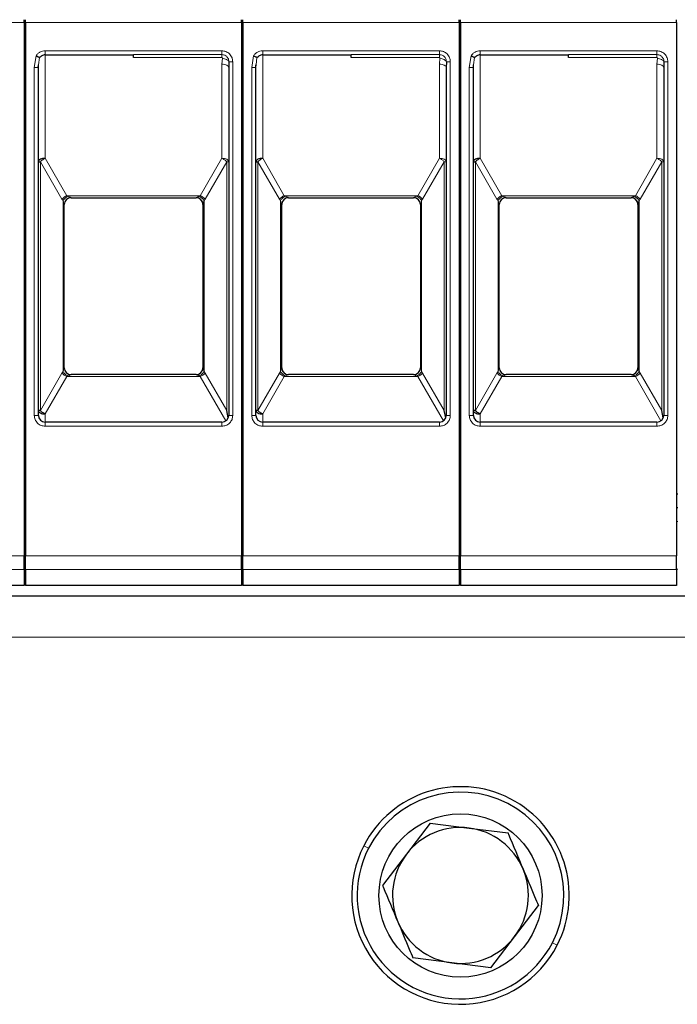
# Model space of a CAD drawing. Header units: millimetres. Extents: x 5 to 418, y 2 to 292.
# Tile 12 of 39: x 84 to 108, y 229 to 266. Entities that reach past the tile are written whole.
import ezdxf

# ---------------------------------------------------------------- set-up
doc = ezdxf.new("R2010")
doc.units = ezdxf.units.MM

msp = doc.modelspace()

# ---------------------------------------------------------------- linework, layer by layer
at = {"color": 7, "linetype": 'Continuous', "lineweight": 18}
for p, q in [((84.3444, 265.4806), (76.3944, 265.4806)), ((92.3444, 265.4806), (84.3944, 265.4806)), ((100.3444, 265.4806), (92.3944, 265.4806)), ((108.3444, 265.4806), (100.3944, 265.4806)), ((84.7194, 263.8255), (84.7838, 264.2605)), ((85.1194, 264.4428), (88.3694, 264.4428)), ((85.1194, 264.4428), (85.1194, 264.2928)), ((85.1194, 264.2928), (85.1194, 260.4926)), ((88.3694, 264.4428), (91.6194, 264.4428)), ((88.3694, 264.3022), (91.6194, 264.3023)), ((92.7194, 263.8255), (92.7838, 264.2605)), ((93.1194, 264.4428), (96.3694, 264.4428)), ((93.1194, 264.4428), (93.1194, 264.2928)), ((93.1194, 264.2928), (93.1194, 260.4926)), ((96.3694, 264.4428), (99.6194, 264.4428)), ((96.3694, 264.3022), (99.6194, 264.3023)), ((100.7194, 263.8255), (100.7838, 264.2605)), ((101.1194, 264.4428), (104.3694, 264.4428)), ((101.1194, 264.4428), (101.1194, 264.2928)), ((101.1194, 264.2928), (101.1194, 260.4926)), ((104.3694, 264.4428), (107.6194, 264.4428)), ((104.3694, 264.3022), (107.6194, 264.3023)), ((84.8789, 263.9245), (84.9054, 264.2007)), ((91.6194, 264.1931), (88.3694, 264.1931)), ((91.6395, 264.1678), (91.6194, 263.9505)), ((91.6194, 260.4926), (91.6194, 263.9505)), ((92.0194, 264.0428), (91.8769, 264.0428)), ((92.0194, 264.0428), (92.0194, 251.0428)), ((92.8789, 263.9245), (92.9054, 264.2007)), ((99.6194, 264.1931), (96.3694, 264.1931)), ((99.6395, 264.1678), (99.6194, 263.9505)), ((99.6194, 260.4926), (99.6194, 263.9505)), ((100.0194, 264.0428), (99.8769, 264.0428)), ((100.0194, 264.0428), (100.0194, 251.0428)), ((100.8789, 263.9245), (100.9054, 264.2007)), ((107.6194, 264.1931), (104.3694, 264.1931)), ((107.6395, 264.1678), (107.6194, 263.9505)), ((107.6194, 260.4926), (107.6194, 263.9505)), ((108.0194, 264.0428), (107.8769, 264.0428)), ((108.0194, 264.0428), (108.0194, 251.0428)), ((84.7194, 251.0428), (84.7194, 263.8255)), ((92.7194, 251.0428), (92.7194, 263.8255)), ((100.7194, 251.0428), (100.7194, 263.8255)), ((84.9426, 260.3676), (84.9426, 251.218)), ((85.7363, 258.9928), (84.9426, 260.3676)), ((85.1194, 260.4926), (85.9131, 259.1178)), ((91.6194, 260.4926), (90.8256, 259.1178)), ((91.0024, 258.9928), (91.7961, 260.3676)), ((91.7961, 260.3676), (91.8694, 260.3676)), ((91.7961, 251.218), (91.7961, 260.3676)), ((92.9426, 260.3676), (92.9426, 251.218)), ((93.7363, 258.9928), (92.9426, 260.3676)), ((93.1194, 260.4926), (93.9131, 259.1178)), ((99.6194, 260.4926), (98.8256, 259.1178)), ((99.0024, 258.9928), (99.7961, 260.3676)), ((99.7961, 260.3676), (99.8694, 260.3676)), ((99.7961, 251.218), (99.7961, 260.3676)), ((100.9426, 260.3676), (100.9426, 251.218)), ((101.7363, 258.9928), (100.9426, 260.3676)), ((101.1194, 260.4926), (101.9131, 259.1178)), ((107.6194, 260.4926), (106.8256, 259.1178)), ((107.0024, 258.9928), (107.7961, 260.3676)), ((107.7961, 260.3676), (107.8694, 260.3676)), ((107.7961, 251.218), (107.7961, 260.3676)), ((85.7363, 258.9928), (85.7754, 258.9367)), ((85.7754, 258.9367), (85.7754, 252.6488)), ((90.8256, 259.1178), (85.9131, 259.1178)), ((85.9131, 259.1178), (85.9522, 259.0968)), ((86.0694, 259.0431), (86.0694, 259.0428)), ((90.6694, 259.0428), (90.6694, 259.0431)), ((90.7865, 259.0968), (90.8256, 259.1178)), ((90.9633, 258.9367), (91.0024, 258.9928)), ((90.9633, 252.6488), (90.9633, 258.9367)), ((93.7363, 258.9928), (93.7754, 258.9367)), ((93.7754, 258.9367), (93.7754, 252.6488)), ((98.8256, 259.1178), (93.9131, 259.1178)), ((93.9131, 259.1178), (93.9522, 259.0968)), ((94.0694, 259.0431), (94.0694, 259.0428)), ((98.6694, 259.0428), (98.6694, 259.0431)), ((98.7865, 259.0968), (98.8256, 259.1178)), ((98.9633, 258.9367), (99.0024, 258.9928)), ((98.9633, 252.6488), (98.9633, 258.9367)), ((101.7363, 258.9928), (101.7754, 258.9367)), ((101.7754, 258.9367), (101.7754, 252.6488)), ((106.8256, 259.1178), (101.9131, 259.1178)), ((101.9131, 259.1178), (101.9522, 259.0968)), ((102.0694, 259.0431), (102.0694, 259.0428)), ((106.6694, 259.0428), (106.6694, 259.0431)), ((106.7865, 259.0968), (106.8256, 259.1178)), ((106.9633, 258.9367), (107.0024, 258.9928)), ((106.9633, 252.6488), (106.9633, 258.9367)), ((85.7754, 252.6488), (85.7363, 252.5928)), ((91.0024, 252.5928), (90.9633, 252.6488)), ((93.7754, 252.6488), (93.7363, 252.5928)), ((99.0024, 252.5928), (98.9633, 252.6488)), ((101.7754, 252.6488), (101.7363, 252.5928)), ((107.0024, 252.5928), (106.9633, 252.6488)), ((84.9426, 251.218), (85.7363, 252.5928)), ((85.9131, 252.4678), (85.1194, 251.093)), ((85.9522, 252.4888), (85.9131, 252.4678)), ((85.9131, 252.4678), (90.8256, 252.4678)), ((86.0694, 252.5428), (86.0694, 252.5425)), ((90.6694, 252.5425), (90.6694, 252.5428)), ((90.8256, 252.4678), (90.7865, 252.4888)), ((90.8256, 252.4678), (91.7655, 250.8399)), ((91.0024, 252.5928), (91.7961, 251.218)), ((92.9426, 251.218), (93.7363, 252.5928)), ((93.9131, 252.4678), (93.1194, 251.093)), ((93.9522, 252.4888), (93.9131, 252.4678)), ((93.9131, 252.4678), (98.8256, 252.4678)), ((94.0694, 252.5428), (94.0694, 252.5425)), ((98.6694, 252.5425), (98.6694, 252.5428)), ((98.8256, 252.4678), (98.7865, 252.4888)), ((98.8256, 252.4678), (99.7655, 250.8399)), ((99.0024, 252.5928), (99.7961, 251.218)), ((100.9426, 251.218), (101.7363, 252.5928)), ((101.9131, 252.4678), (101.1194, 251.093)), ((101.9522, 252.4888), (101.9131, 252.4678)), ((101.9131, 252.4678), (106.8256, 252.4678)), ((102.0694, 252.5428), (102.0694, 252.5425)), ((106.6694, 252.5425), (106.6694, 252.5428)), ((106.8256, 252.4678), (106.7865, 252.4888)), ((106.8256, 252.4678), (107.7655, 250.8399)), ((107.0024, 252.5928), (107.7961, 251.218)), ((84.7194, 251.0428), (84.8694, 251.0428)), ((85.1194, 251.093), (85.1194, 250.7928)), ((92.0194, 251.0428), (91.8694, 251.0428)), ((92.7194, 251.0428), (92.8694, 251.0428)), ((93.1194, 251.093), (93.1194, 250.7928)), ((100.0194, 251.0428), (99.8694, 251.0428)), ((100.7194, 251.0428), (100.8694, 251.0428)), ((101.1194, 251.093), (101.1194, 250.7928)), ((108.0194, 251.0428), (107.8694, 251.0428)), ((85.1194, 250.6428), (85.1194, 250.7928)), ((88.3694, 250.6428), (85.1194, 250.6428)), ((91.6194, 250.6428), (88.3694, 250.6428)), ((91.6194, 250.6428), (91.6194, 250.7928)), ((93.1194, 250.6428), (93.1194, 250.7928)), ((96.3694, 250.6428), (93.1194, 250.6428)), ((99.6194, 250.6428), (96.3694, 250.6428)), ((99.6194, 250.6428), (99.6194, 250.7928)), ((101.1194, 250.6428), (101.1194, 250.7928)), ((104.3694, 250.6428), (101.1194, 250.6428)), ((107.6194, 250.6428), (104.3694, 250.6428)), ((107.6194, 250.6428), (107.6194, 250.7928)), ((84.3944, 247.1428), (84.3444, 247.1428)), ((92.3944, 247.1428), (92.3444, 247.1428)), ((100.3944, 247.1428), (100.3444, 247.1428)), ((108.3944, 247.1428), (108.3444, 247.1428)), ((76.3944, 245.8735), (84.3444, 245.8735)), ((84.3944, 245.8735), (92.3444, 245.8735)), ((92.3944, 245.8735), (100.3444, 245.8735)), ((100.3944, 245.8735), (108.3444, 245.8735)), ((76.3944, 245.3811), (84.3444, 245.3811)), ((84.3944, 245.3928), (84.3444, 245.3928)), ((84.3944, 245.3811), (92.3444, 245.3811)), ((92.3944, 245.3928), (92.3444, 245.3928)), ((92.3944, 245.3811), (100.3444, 245.3811)), ((100.3944, 245.3928), (100.3444, 245.3928)), ((100.3944, 245.3811), (108.3444, 245.3811)), ((108.3944, 245.3928), (108.3444, 245.3928)), ((140.3944, 242.8928), (60.3944, 242.8928)), ((97.0141, 235.1288), (96.8362, 235.2202)), ((103.7746, 231.6567), (103.9525, 231.5653))]:
    msp.add_line(p, q, dxfattribs=at)
at = {"color": 7, "linetype": 'Continuous', "lineweight": 25}
for p, q in [((84.3444, 265.4806), (84.3444, 245.8735)), ((84.3944, 265.4806), (84.3944, 245.8735)), ((92.3444, 265.4806), (92.3444, 245.8735)), ((92.3944, 265.4806), (92.3944, 245.8735)), ((100.3444, 265.4806), (100.3444, 245.8735)), ((100.3944, 265.4806), (100.3944, 245.8735)), ((108.3444, 265.4806), (108.3444, 245.8735)), ((85.1194, 264.2928), (88.3694, 264.2928)), ((93.1194, 264.2928), (96.3694, 264.2928)), ((101.1194, 264.2928), (104.3694, 264.2928)), ((84.8669, 263.823), (84.8717, 263.9252)), ((84.8694, 263.8254), (84.8789, 263.9245)), ((91.8518, 263.8715), (91.8658, 263.8715)), ((91.8769, 264.0428), (91.8694, 263.8255)), ((92.8669, 263.823), (92.8717, 263.9252)), ((92.8694, 263.8254), (92.8789, 263.9245)), ((99.8518, 263.8715), (99.8658, 263.8715)), ((99.8769, 264.0428), (99.8694, 263.8255)), ((100.8669, 263.823), (100.8717, 263.9252)), ((100.8694, 263.8254), (100.8789, 263.9245)), ((107.8518, 263.8715), (107.8658, 263.8715)), ((107.8769, 264.0428), (107.8694, 263.8255)), ((84.8694, 251.0428), (84.8694, 263.8254)), ((91.8694, 263.8255), (91.8694, 251.0428)), ((92.8694, 251.0428), (92.8694, 263.8254)), ((99.8694, 263.8255), (99.8694, 251.0428)), ((100.8694, 251.0428), (100.8694, 263.8254)), ((107.8694, 263.8255), (107.8694, 251.0428)), ((85.8194, 252.792), (85.8194, 258.7935)), ((85.8194, 258.7935), (85.8194, 258.7928)), ((86.0694, 259.0428), (90.6694, 259.0428)), ((90.9194, 258.7935), (90.9194, 252.792)), ((90.9194, 258.7935), (90.9194, 258.7928)), ((93.8194, 252.792), (93.8194, 258.7935)), ((93.8194, 258.7935), (93.8194, 258.7928)), ((94.0694, 259.0428), (98.6694, 259.0428)), ((98.9194, 258.7935), (98.9194, 252.792)), ((98.9194, 258.7935), (98.9194, 258.7928)), ((101.8194, 252.792), (101.8194, 258.7935)), ((101.8194, 258.7935), (101.8194, 258.7928)), ((102.0694, 259.0428), (106.6694, 259.0428)), ((106.9194, 258.7935), (106.9194, 252.792)), ((106.9194, 258.7935), (106.9194, 258.7928)), ((85.8194, 252.7928), (85.8194, 252.792)), ((90.9194, 252.7928), (90.9194, 252.792)), ((93.8194, 252.7928), (93.8194, 252.792)), ((98.9194, 252.7928), (98.9194, 252.792)), ((101.8194, 252.7928), (101.8194, 252.792)), ((106.9194, 252.7928), (106.9194, 252.792)), ((90.6694, 252.5428), (86.0694, 252.5428)), ((98.6694, 252.5428), (94.0694, 252.5428)), ((106.6694, 252.5428), (102.0694, 252.5428)), ((91.8506, 250.9477), (91.7961, 251.218)), ((99.8506, 250.9477), (99.7961, 251.218)), ((107.8506, 250.9477), (107.7961, 251.218)), ((91.6194, 250.7928), (85.1194, 250.7928)), ((99.6194, 250.7928), (93.1194, 250.7928)), ((107.6194, 250.7928), (101.1194, 250.7928)), ((84.3944, 248.1428), (84.3444, 248.1428)), ((92.3944, 248.1428), (92.3444, 248.1428)), ((100.3944, 248.1428), (100.3444, 248.1428)), ((108.3944, 248.1428), (108.3444, 248.1428)), ((84.3944, 247.6428), (84.3444, 247.6428)), ((92.3944, 247.6428), (92.3444, 247.6428)), ((100.3944, 247.6428), (100.3444, 247.6428)), ((108.3944, 247.6428), (108.3444, 247.6428)), ((84.3444, 245.3811), (84.3444, 244.7928)), ((84.3944, 245.3811), (84.3944, 244.7928)), ((92.3444, 245.3811), (92.3444, 244.7928)), ((92.3944, 245.3811), (92.3944, 244.7928)), ((100.3444, 245.3811), (100.3444, 244.7928)), ((100.3944, 245.3811), (100.3944, 244.7928)), ((108.3444, 245.3811), (108.3444, 244.7928)), ((84.3444, 244.7928), (76.3944, 244.7928)), ((92.3444, 244.7928), (84.3944, 244.7928)), ((100.3444, 244.7928), (92.3944, 244.7928)), ((108.3444, 244.7928), (100.3944, 244.7928)), ((140.3944, 244.3928), (60.3944, 244.3928)), ((99.2785, 236.0551), (98.4046, 234.9063)), ((99.2785, 236.0551), (100.7103, 235.8727)), ((100.7103, 235.8727), (102.1421, 235.6903)), ((98.4046, 234.9063), (97.5307, 233.7576)), ((102.3841, 231.8792), (103.258, 233.028)), ((101.5102, 230.7304), (102.3841, 231.8792)), ((100.0784, 230.9128), (98.6466, 231.0952)), ((101.5102, 230.7304), (100.0784, 230.9128))]:
    msp.add_line(p, q, dxfattribs=at)
at = {"color": 7, "linetype": 'Continuous', "lineweight": 18, "flags": 128}
for points in [[(91.6194, 264.4428), (91.6194, 264.4201), (91.6194, 264.398), (91.6194, 264.3769), (91.6194, 264.3573), (91.6194, 264.3397), (91.6194, 264.3244), (91.6194, 264.3118), (91.6194, 264.3023)], [(99.6194, 264.4428), (99.6194, 264.4201), (99.6194, 264.398), (99.6194, 264.3769), (99.6194, 264.3573), (99.6194, 264.3397), (99.6194, 264.3244), (99.6194, 264.3118), (99.6194, 264.3023)], [(107.6194, 264.4428), (107.6194, 264.4201), (107.6194, 264.398), (107.6194, 264.3769), (107.6194, 264.3573), (107.6194, 264.3397), (107.6194, 264.3244), (107.6194, 264.3118), (107.6194, 264.3023)], [(91.6194, 263.9505), (91.6681, 263.9481), (91.715, 263.941), (91.7582, 263.9295), (91.7961, 263.9139), (91.8272, 263.895), (91.8503, 263.8734), (91.8645, 263.8499), (91.8694, 263.8255)], [(99.6194, 263.9505), (99.6681, 263.9481), (99.715, 263.941), (99.7582, 263.9295), (99.7961, 263.9139), (99.8272, 263.895), (99.8503, 263.8734), (99.8645, 263.8499), (99.8694, 263.8255)], [(107.6194, 263.9505), (107.6681, 263.9481), (107.715, 263.941), (107.7582, 263.9295), (107.7961, 263.9139), (107.8272, 263.895), (107.8503, 263.8734), (107.8645, 263.8499), (107.8694, 263.8255)]]:
    msp.add_lwpolyline(points, dxfattribs=at)
at = {"color": 7, "linetype": 'Continuous', "lineweight": 25}
msp.add_circle((100.3944, 233.3928), 3, dxfattribs=at)
for centre, radius, start, end in [((85.1194, 264.0428), 0.25, 90, 119.65966), ((93.1194, 264.0428), 0.25, 90, 119.65966), ((101.1194, 264.0428), 0.25, 90, 119.65966), ((86.0694, 258.7928), 0.25, 90, 180), ((90.6694, 258.7928), 0.25, 360, 90), ((94.0694, 258.7928), 0.25, 90, 180), ((98.6694, 258.7928), 0.25, 360, 90), ((102.0694, 258.7928), 0.25, 90, 180), ((106.6694, 258.7928), 0.25, 360, 90), ((86.0694, 252.7928), 0.25, 180, 270), ((90.6694, 252.7928), 0.25, 270, 0), ((94.0694, 252.7928), 0.25, 180, 270), ((98.6694, 252.7928), 0.25, 270, 0), ((102.0694, 252.7928), 0.25, 180, 270), ((106.6694, 252.7928), 0.25, 270, 0), ((85.1194, 251.0428), 0.25, 180, 270), ((91.6194, 251.0428), 0.25, 270, 0), ((93.1194, 251.0428), 0.25, 180, 270), ((99.6194, 251.0428), 0.25, 270, 0), ((101.1194, 251.0428), 0.25, 180, 270), ((107.6194, 251.0428), 0.25, 270, 0), ((100.3944, 233.3928), 4, 332.81531, 152.81531), ((100.3944, 233.3928), 3.8, 332.81531, 152.81531), ((100.3944, 233.3928), 2.5, 82.74042, 142.74042), ((100.3944, 233.3928), 2.5, 22.74042, 82.74042), ((100.3944, 233.3928), 4, 152.81531, 332.81531), ((100.3944, 233.3928), 3.8, 152.81531, 332.81531), ((100.3944, 233.3928), 2.5, 142.74042, 202.74042), ((100.3944, 233.3928), 2.5, 322.74042, 22.74042), ((100.3944, 233.3928), 2.5, 202.74042, 262.74042), ((100.3944, 233.3928), 2.5, 262.74042, 322.74042)]:
    msp.add_arc(centre, radius, start, end, dxfattribs=at)
at = {"color": 7, "linetype": 'Continuous', "lineweight": 18}
for centre, radius, start, end in [((86.1104, 258.6513), 0.5065, 112.92238, 137.6064), ((86.0691, 258.7933), 0.2498, 89.94634, 179.94624), ((90.6283, 258.6513), 0.5065, 42.3936, 67.07762), ((94.1104, 258.6513), 0.5065, 112.92238, 137.6064), ((94.0691, 258.7933), 0.2498, 89.94634, 179.94624), ((98.6283, 258.6513), 0.5065, 42.3936, 67.07762), ((102.1104, 258.6513), 0.5065, 112.92238, 137.6064), ((102.0691, 258.7933), 0.2498, 89.94634, 179.94624), ((106.6283, 258.6513), 0.5065, 42.3936, 67.07762), ((90.6696, 252.7923), 0.2498, 269.94634, 359.94624), ((98.6696, 252.7923), 0.2498, 269.94634, 359.94624), ((106.6696, 252.7923), 0.2498, 269.94634, 359.94624), ((86.1104, 252.9342), 0.5065, 222.39323, 247.07766), ((90.6283, 252.9342), 0.5065, 292.92238, 317.6064), ((94.1104, 252.9342), 0.5065, 222.39323, 247.07766), ((98.6283, 252.9342), 0.5065, 292.92238, 317.6064), ((102.1104, 252.9342), 0.5065, 222.39323, 247.07766), ((106.6283, 252.9342), 0.5065, 292.92238, 317.6064)]:
    msp.add_arc(centre, radius, start, end, dxfattribs=at)
at = {"color": 7, "linetype": 'Continuous', "lineweight": 25}
for points in [[(84.3444, 265.4806), (84.3444, 265.4905), (84.3444, 265.5101), (84.3444, 265.5384), (84.3444, 265.5647), (84.3444, 265.5794), (84.3444, 265.5867)], [(84.3944, 265.4806), (84.3944, 265.4905), (84.3944, 265.5101), (84.3944, 265.5384), (84.3944, 265.5647), (84.3944, 265.5794), (84.3944, 265.5867)], [(92.3444, 265.4806), (92.3444, 265.4905), (92.3444, 265.5101), (92.3444, 265.5384), (92.3444, 265.5647), (92.3444, 265.5794), (92.3444, 265.5867)], [(92.3944, 265.4806), (92.3944, 265.4905), (92.3944, 265.5101), (92.3944, 265.5384), (92.3944, 265.5647), (92.3944, 265.5794), (92.3944, 265.5867)], [(100.3444, 265.4806), (100.3444, 265.4905), (100.3444, 265.5101), (100.3444, 265.5384), (100.3444, 265.5647), (100.3444, 265.5794), (100.3444, 265.5867)], [(100.3944, 265.4806), (100.3944, 265.4905), (100.3944, 265.5101), (100.3944, 265.5384), (100.3944, 265.5647), (100.3944, 265.5794), (100.3944, 265.5867)], [(108.3444, 265.4806), (108.3444, 265.4905), (108.3444, 265.5101), (108.3444, 265.5384), (108.3444, 265.5647), (108.3444, 265.5794), (108.3444, 265.5867)], [(88.3694, 264.1931), (88.3694, 264.2169), (88.3694, 264.2645), (88.3694, 264.2897), (88.3694, 264.3022)], [(96.3694, 264.1931), (96.3694, 264.2169), (96.3694, 264.2645), (96.3694, 264.2897), (96.3694, 264.3022)], [(104.3694, 264.1931), (104.3694, 264.2169), (104.3694, 264.2645), (104.3694, 264.2897), (104.3694, 264.3022)], [(84.8694, 260.3677), (84.8703, 260.3677), (84.8722, 260.3677), (84.8872, 260.3677), (84.9099, 260.3676), (84.9317, 260.3676), (84.9426, 260.3676)], [(92.8694, 260.3677), (92.8703, 260.3677), (92.8722, 260.3677), (92.8872, 260.3677), (92.9099, 260.3676), (92.9317, 260.3676), (92.9426, 260.3676)], [(100.8694, 260.3677), (100.8703, 260.3677), (100.8722, 260.3677), (100.8872, 260.3677), (100.9099, 260.3676), (100.9317, 260.3676), (100.9426, 260.3676)], [(85.1194, 251.093), (85.1024, 251.1009), (85.0684, 251.1169), (85.0202, 251.1478), (84.9764, 251.1819), (84.9539, 251.206), (84.9426, 251.218)], [(93.1194, 251.093), (93.1024, 251.1009), (93.0684, 251.1169), (93.0202, 251.1478), (92.9764, 251.1819), (92.9539, 251.206), (92.9426, 251.218)], [(101.1194, 251.093), (101.1024, 251.1009), (101.0684, 251.1169), (101.0202, 251.1478), (100.9764, 251.1819), (100.9539, 251.206), (100.9426, 251.218)], [(84.3444, 245.3811), (84.3444, 245.3971), (84.3444, 245.4289), (84.3444, 245.5463), (84.3444, 245.6988), (84.3444, 245.8153), (84.3444, 245.8735)], [(84.3944, 245.3811), (84.3944, 245.3971), (84.3944, 245.4289), (84.3944, 245.5463), (84.3944, 245.6988), (84.3944, 245.8153), (84.3944, 245.8735)], [(92.3444, 245.3811), (92.3444, 245.3971), (92.3444, 245.4289), (92.3444, 245.5463), (92.3444, 245.6988), (92.3444, 245.8153), (92.3444, 245.8735)], [(92.3944, 245.3811), (92.3944, 245.3971), (92.3944, 245.4289), (92.3944, 245.5463), (92.3944, 245.6988), (92.3944, 245.8153), (92.3944, 245.8735)], [(100.3444, 245.3811), (100.3444, 245.3971), (100.3444, 245.4289), (100.3444, 245.5463), (100.3444, 245.6988), (100.3444, 245.8153), (100.3444, 245.8735)], [(100.3944, 245.3811), (100.3944, 245.3971), (100.3944, 245.4289), (100.3944, 245.5463), (100.3944, 245.6988), (100.3944, 245.8153), (100.3944, 245.8735)], [(108.3444, 245.3811), (108.3444, 245.3971), (108.3444, 245.4289), (108.3444, 245.5463), (108.3444, 245.6988), (108.3444, 245.8153), (108.3444, 245.8735)]]:
    msp.add_open_spline(points, degree=3, dxfattribs=at)
at = {"color": 7, "linetype": 'Continuous', "lineweight": 18}
for points, knots in [([(84.7838, 264.2605), (84.8038, 264.287), (84.8438, 264.3403), (84.9266, 264.3972), (85.0196, 264.436), (85.086, 264.4405), (85.1194, 264.4428)], [0, 0, 0, 0, 0.2492254, 0.4999518, 0.7492335, 1, 1, 1, 1]), ([(91.6194, 264.4428), (91.6697, 264.4374), (91.7473, 264.4291), (91.8405, 264.3793), (91.9041, 264.3277), (91.9559, 264.264), (92.0057, 264.1708), (92.014, 264.0931), (92.0194, 264.0428)], [0, 0, 0, 0, 0.239443, 0.3695074, 0.4999998, 0.6300645, 0.760557, 1, 1, 1, 1]), ([(91.6194, 264.3023), (91.6411, 264.3006), (91.6925, 264.2967), (91.7569, 264.2661), (91.8087, 264.2222), (91.8447, 264.1739), (91.8717, 264.1127), (91.8751, 264.0668), (91.8769, 264.0428)], [0, 0, 0, 0, 0.1603892, 0.3803465, 0.5131189, 0.6607116, 0.8230373, 1, 1, 1, 1]), ([(92.7838, 264.2605), (92.8038, 264.287), (92.8438, 264.3403), (92.9266, 264.3972), (93.0196, 264.436), (93.086, 264.4405), (93.1194, 264.4428)], [0, 0, 0, 0, 0.2492254, 0.4999518, 0.7492335, 1, 1, 1, 1]), ([(99.6194, 264.4428), (99.6697, 264.4374), (99.7473, 264.4291), (99.8405, 264.3793), (99.9041, 264.3277), (99.9559, 264.264), (100.0057, 264.1708), (100.014, 264.0931), (100.0194, 264.0428)], [0, 0, 0, 0, 0.239443, 0.3695074, 0.4999998, 0.6300645, 0.760557, 1, 1, 1, 1]), ([(99.6194, 264.3023), (99.6411, 264.3006), (99.6925, 264.2967), (99.7569, 264.2661), (99.8087, 264.2222), (99.8447, 264.1739), (99.8717, 264.1127), (99.8751, 264.0668), (99.8769, 264.0428)], [0, 0, 0, 0, 0.1603892, 0.3803465, 0.5131189, 0.6607116, 0.8230373, 1, 1, 1, 1]), ([(100.7838, 264.2605), (100.8038, 264.287), (100.8438, 264.3403), (100.9266, 264.3972), (101.0196, 264.436), (101.086, 264.4405), (101.1194, 264.4428)], [0, 0, 0, 0, 0.2492254, 0.4999518, 0.7492335, 1, 1, 1, 1]), ([(107.6194, 264.4428), (107.6697, 264.4374), (107.7473, 264.4291), (107.8405, 264.3793), (107.9041, 264.3277), (107.9559, 264.264), (108.0057, 264.1708), (108.014, 264.0931), (108.0194, 264.0428)], [0, 0, 0, 0, 0.23944297, 0.36950744, 0.49999981, 0.63006447, 0.76055703, 1, 1, 1, 1]), ([(107.6194, 264.3023), (107.6411, 264.3006), (107.6925, 264.2967), (107.7569, 264.2661), (107.8087, 264.2222), (107.8447, 264.1739), (107.8717, 264.1127), (107.8751, 264.0668), (107.8769, 264.0428)], [0, 0, 0, 0, 0.1603892, 0.3803465, 0.5131189, 0.6607116, 0.8230373, 1, 1, 1, 1]), ([(91.6194, 264.1931), (91.6208, 264.1929), (91.6238, 264.1925), (91.6278, 264.191), (91.6315, 264.1886), (91.6357, 264.1844), (91.6394, 264.1773), (91.6395, 264.1711), (91.6395, 264.1678)], [0, 0, 0, 0, 0.1137136, 0.2239461, 0.3364528, 0.4566627, 0.7103769, 1, 1, 1, 1]), ([(91.6395, 264.1678), (91.6655, 264.1629), (91.7188, 264.1528), (91.7909, 264.1225), (91.8484, 264.0845), (91.8676, 264.0564), (91.8769, 264.0428)], [0, 0, 0, 0, 0.2433247, 0.5000001, 0.7566754, 1, 1, 1, 1]), ([(99.6194, 264.1931), (99.6208, 264.1929), (99.6238, 264.1925), (99.6278, 264.191), (99.6315, 264.1886), (99.6357, 264.1844), (99.6394, 264.1773), (99.6395, 264.1711), (99.6395, 264.1678)], [0, 0, 0, 0, 0.11371364, 0.22394614, 0.33645279, 0.45666267, 0.71037693, 1, 1, 1, 1]), ([(99.6395, 264.1678), (99.6655, 264.1629), (99.7188, 264.1528), (99.7909, 264.1225), (99.8484, 264.0845), (99.8676, 264.0564), (99.8769, 264.0428)], [0, 0, 0, 0, 0.2433247, 0.5000001, 0.7566754, 1, 1, 1, 1]), ([(107.6194, 264.1931), (107.6208, 264.1929), (107.6238, 264.1925), (107.6278, 264.191), (107.6315, 264.1886), (107.6357, 264.1844), (107.6394, 264.1773), (107.6395, 264.1711), (107.6395, 264.1678)], [0, 0, 0, 0, 0.11371364, 0.22394614, 0.33645279, 0.45666267, 0.71037693, 1, 1, 1, 1]), ([(107.6395, 264.1678), (107.6655, 264.1629), (107.7188, 264.1528), (107.7909, 264.1225), (107.8484, 264.0845), (107.8676, 264.0564), (107.8769, 264.0428)], [0, 0, 0, 0, 0.2433247, 0.5000001, 0.7566754, 1, 1, 1, 1]), ([(85.7754, 258.9367), (85.7858, 258.9523), (85.8069, 258.984), (85.8506, 259.0287), (85.9, 259.0683), (85.935, 259.0874), (85.9522, 259.0968)], [0, 0, 0, 0, 0.2460807, 0.5, 0.7539193, 1, 1, 1, 1]), ([(85.8194, 258.7935), (85.8192, 258.7948), (85.8189, 258.7974), (85.8155, 258.8099), (85.8024, 258.8522), (85.7869, 258.9007), (85.7754, 258.9367)], [0, 0, 0, 0, 0.0804047, 0.1687507, 0.3816896, 1, 1, 1, 1]), ([(85.9522, 259.0968), (85.983, 259.0832), (86.0248, 259.0648), (86.0592, 259.0491), (86.0681, 259.0444), (86.069, 259.0435), (86.0694, 259.0431)], [0, 0, 0, 0, 0.6068166, 0.8244318, 0.9155486, 1, 1, 1, 1]), ([(90.6694, 259.0431), (90.6698, 259.0436), (90.6708, 259.0446), (90.6818, 259.0503), (90.7179, 259.0665), (90.7585, 259.0844), (90.7865, 259.0968)], [0, 0, 0, 0, 0.0932613, 0.1950297, 0.4436103, 1, 1, 1, 1]), ([(90.9633, 258.9367), (90.9523, 258.9532), (90.9302, 258.9861), (90.8852, 259.0313), (90.8364, 259.0697), (90.8028, 259.0879), (90.7865, 259.0968)], [0, 0, 0, 0, 0.2601416, 0.5186855, 0.7674541, 1, 1, 1, 1]), ([(90.9633, 258.9367), (90.9518, 258.9007), (90.9363, 258.8522), (90.9232, 258.8099), (90.9198, 258.7974), (90.9195, 258.7948), (90.9194, 258.7935)], [0, 0, 0, 0, 0.6183097, 0.8312477, 0.919594, 1, 1, 1, 1]), ([(93.7754, 258.9367), (93.7858, 258.9523), (93.8069, 258.984), (93.8506, 259.0287), (93.9, 259.0683), (93.935, 259.0874), (93.9522, 259.0968)], [0, 0, 0, 0, 0.2460807, 0.5, 0.7539193, 1, 1, 1, 1]), ([(93.8194, 258.7935), (93.8192, 258.7948), (93.8189, 258.7974), (93.8155, 258.8099), (93.8024, 258.8522), (93.7869, 258.9007), (93.7754, 258.9367)], [0, 0, 0, 0, 0.0804047, 0.1687507, 0.3816896, 1, 1, 1, 1]), ([(93.9522, 259.0968), (93.983, 259.0832), (94.0248, 259.0648), (94.0592, 259.0491), (94.0681, 259.0444), (94.069, 259.0435), (94.0694, 259.0431)], [0, 0, 0, 0, 0.60681659, 0.82443184, 0.91554864, 1, 1, 1, 1]), ([(98.6694, 259.0431), (98.6698, 259.0436), (98.6708, 259.0446), (98.6818, 259.0503), (98.7179, 259.0665), (98.7585, 259.0844), (98.7865, 259.0968)], [0, 0, 0, 0, 0.0932613, 0.1950297, 0.4436103, 1, 1, 1, 1]), ([(98.9633, 258.9367), (98.9523, 258.9532), (98.9302, 258.9861), (98.8852, 259.0313), (98.8364, 259.0697), (98.8028, 259.0879), (98.7865, 259.0968)], [0, 0, 0, 0, 0.2601416, 0.5186855, 0.7674541, 1, 1, 1, 1]), ([(98.9633, 258.9367), (98.9518, 258.9007), (98.9363, 258.8522), (98.9232, 258.8099), (98.9198, 258.7974), (98.9195, 258.7948), (98.9194, 258.7935)], [0, 0, 0, 0, 0.61830974, 0.83124772, 0.91959403, 1, 1, 1, 1]), ([(101.7754, 258.9367), (101.7858, 258.9523), (101.8069, 258.984), (101.8506, 259.0287), (101.9, 259.0683), (101.935, 259.0874), (101.9522, 259.0968)], [0, 0, 0, 0, 0.2460807, 0.5, 0.7539193, 1, 1, 1, 1]), ([(101.8194, 258.7935), (101.8192, 258.7948), (101.8189, 258.7974), (101.8155, 258.8099), (101.8024, 258.8522), (101.7869, 258.9007), (101.7754, 258.9367)], [0, 0, 0, 0, 0.0804047, 0.1687507, 0.3816896, 1, 1, 1, 1]), ([(101.9522, 259.0968), (101.983, 259.0832), (102.0248, 259.0648), (102.0592, 259.0491), (102.0681, 259.0444), (102.069, 259.0435), (102.0694, 259.0431)], [0, 0, 0, 0, 0.60681659, 0.82443184, 0.91554864, 1, 1, 1, 1]), ([(106.6694, 259.0431), (106.6698, 259.0436), (106.6708, 259.0446), (106.6818, 259.0503), (106.7179, 259.0665), (106.7585, 259.0844), (106.7865, 259.0968)], [0, 0, 0, 0, 0.0932613, 0.1950297, 0.4436103, 1, 1, 1, 1]), ([(106.9633, 258.9367), (106.9523, 258.9532), (106.9302, 258.9861), (106.8852, 259.0313), (106.8364, 259.0697), (106.8028, 259.0879), (106.7865, 259.0968)], [0, 0, 0, 0, 0.2601416, 0.5186855, 0.7674541, 1, 1, 1, 1]), ([(106.9633, 258.9367), (106.9518, 258.9007), (106.9363, 258.8522), (106.9232, 258.8099), (106.9198, 258.7974), (106.9195, 258.7948), (106.9194, 258.7935)], [0, 0, 0, 0, 0.6183097, 0.8312477, 0.919594, 1, 1, 1, 1]), ([(85.7754, 252.6488), (85.7869, 252.6849), (85.8024, 252.7334), (85.8155, 252.7756), (85.8189, 252.7882), (85.8192, 252.7908), (85.8194, 252.792)], [0, 0, 0, 0, 0.6183097, 0.8312477, 0.919594, 1, 1, 1, 1]), ([(85.7754, 252.6488), (85.7865, 252.6323), (85.8085, 252.5995), (85.8535, 252.5543), (85.9023, 252.5159), (85.9359, 252.4976), (85.9522, 252.4888)], [0, 0, 0, 0, 0.2601416, 0.5186855, 0.7674541, 1, 1, 1, 1]), ([(90.7865, 252.4888), (90.8028, 252.4976), (90.8364, 252.5159), (90.8852, 252.5543), (90.9302, 252.5995), (90.9523, 252.6323), (90.9633, 252.6488)], [0, 0, 0, 0, 0.2325467, 0.4813155, 0.7398589, 1, 1, 1, 1]), ([(90.9194, 252.792), (90.9195, 252.7908), (90.9198, 252.7882), (90.9232, 252.7756), (90.9363, 252.7333), (90.9518, 252.6849), (90.9633, 252.6488)], [0, 0, 0, 0, 0.0804047, 0.1687507, 0.3816896, 1, 1, 1, 1]), ([(93.7754, 252.6488), (93.7869, 252.6849), (93.8024, 252.7334), (93.8155, 252.7756), (93.8189, 252.7882), (93.8192, 252.7908), (93.8194, 252.792)], [0, 0, 0, 0, 0.61830975, 0.83124773, 0.91959403, 1, 1, 1, 1]), ([(93.7754, 252.6488), (93.7865, 252.6323), (93.8085, 252.5995), (93.8535, 252.5543), (93.9023, 252.5159), (93.9359, 252.4976), (93.9522, 252.4888)], [0, 0, 0, 0, 0.2601416, 0.5186855, 0.7674541, 1, 1, 1, 1]), ([(98.7865, 252.4888), (98.8028, 252.4976), (98.8364, 252.5159), (98.8852, 252.5543), (98.9302, 252.5995), (98.9523, 252.6323), (98.9633, 252.6488)], [0, 0, 0, 0, 0.2325467, 0.4813155, 0.7398589, 1, 1, 1, 1]), ([(98.9194, 252.792), (98.9195, 252.7908), (98.9198, 252.7882), (98.9232, 252.7756), (98.9363, 252.7333), (98.9518, 252.6849), (98.9633, 252.6488)], [0, 0, 0, 0, 0.0804047, 0.1687507, 0.3816896, 1, 1, 1, 1]), ([(101.7754, 252.6488), (101.7869, 252.6849), (101.8024, 252.7334), (101.8155, 252.7756), (101.8189, 252.7882), (101.8192, 252.7908), (101.8194, 252.792)], [0, 0, 0, 0, 0.61830975, 0.83124773, 0.91959403, 1, 1, 1, 1]), ([(101.7754, 252.6488), (101.7865, 252.6323), (101.8085, 252.5995), (101.8535, 252.5543), (101.9023, 252.5159), (101.9359, 252.4976), (101.9522, 252.4888)], [0, 0, 0, 0, 0.2601416, 0.5186855, 0.7674541, 1, 1, 1, 1]), ([(106.7865, 252.4888), (106.8028, 252.4976), (106.8364, 252.5159), (106.8852, 252.5543), (106.9302, 252.5995), (106.9523, 252.6323), (106.9633, 252.6488)], [0, 0, 0, 0, 0.2325467, 0.4813155, 0.7398589, 1, 1, 1, 1]), ([(106.9194, 252.792), (106.9195, 252.7908), (106.9198, 252.7882), (106.9232, 252.7756), (106.9363, 252.7333), (106.9518, 252.6849), (106.9633, 252.6488)], [0, 0, 0, 0, 0.0804047, 0.1687507, 0.3816896, 1, 1, 1, 1]), ([(86.0694, 252.5425), (86.069, 252.542), (86.0681, 252.5411), (86.0592, 252.5364), (86.0248, 252.5207), (85.983, 252.5023), (85.9522, 252.4888)], [0, 0, 0, 0, 0.08444373, 0.17556757, 0.39323826, 1, 1, 1, 1]), ([(90.7865, 252.4888), (90.7557, 252.5023), (90.7139, 252.5207), (90.6795, 252.5364), (90.6706, 252.5411), (90.6697, 252.542), (90.6694, 252.5425)], [0, 0, 0, 0, 0.6068166, 0.8244318, 0.9155486, 1, 1, 1, 1]), ([(94.0694, 252.5425), (94.069, 252.542), (94.0681, 252.5411), (94.0592, 252.5364), (94.0248, 252.5207), (93.983, 252.5023), (93.9522, 252.4888)], [0, 0, 0, 0, 0.08444373, 0.17556757, 0.39323826, 1, 1, 1, 1]), ([(98.7865, 252.4888), (98.7557, 252.5023), (98.7139, 252.5207), (98.6795, 252.5364), (98.6706, 252.5411), (98.6697, 252.542), (98.6694, 252.5425)], [0, 0, 0, 0, 0.6068166, 0.8244318, 0.9155486, 1, 1, 1, 1]), ([(102.0694, 252.5425), (102.069, 252.542), (102.0681, 252.5411), (102.0592, 252.5364), (102.0248, 252.5207), (101.983, 252.5023), (101.9522, 252.4888)], [0, 0, 0, 0, 0.08444373, 0.17556757, 0.39323826, 1, 1, 1, 1]), ([(106.7865, 252.4888), (106.7557, 252.5023), (106.7139, 252.5207), (106.6795, 252.5364), (106.6706, 252.5411), (106.6697, 252.542), (106.6694, 252.5425)], [0, 0, 0, 0, 0.6068166, 0.8244318, 0.9155486, 1, 1, 1, 1]), ([(85.1194, 250.6428), (85.0691, 250.6481), (84.9914, 250.6564), (84.8982, 250.7062), (84.8346, 250.7579), (84.7828, 250.8215), (84.733, 250.9148), (84.7247, 250.9925), (84.7194, 251.0428)], [0, 0, 0, 0, 0.239443, 0.3695074, 0.4999998, 0.6300645, 0.760557, 1, 1, 1, 1]), ([(92.0194, 251.0428), (92.014, 250.9925), (92.0057, 250.9148), (91.9559, 250.8216), (91.9042, 250.758), (91.8406, 250.7063), (91.7474, 250.6564), (91.6697, 250.6481), (91.6194, 250.6428)], [0, 0, 0, 0, 0.239443, 0.3695074, 0.4999998, 0.6300645, 0.760557, 1, 1, 1, 1]), ([(93.1194, 250.6428), (93.0691, 250.6481), (92.9914, 250.6564), (92.8982, 250.7062), (92.8346, 250.7579), (92.7828, 250.8215), (92.733, 250.9148), (92.7247, 250.9925), (92.7194, 251.0428)], [0, 0, 0, 0, 0.239443, 0.3695074, 0.4999998, 0.6300645, 0.760557, 1, 1, 1, 1]), ([(100.0194, 251.0428), (100.014, 250.9925), (100.0057, 250.9148), (99.9559, 250.8216), (99.9042, 250.758), (99.8406, 250.7063), (99.7474, 250.6564), (99.6697, 250.6481), (99.6194, 250.6428)], [0, 0, 0, 0, 0.239443, 0.3695074, 0.4999998, 0.6300645, 0.760557, 1, 1, 1, 1]), ([(101.1194, 250.6428), (101.0691, 250.6481), (100.9914, 250.6564), (100.8982, 250.7062), (100.8346, 250.7579), (100.7828, 250.8215), (100.733, 250.9148), (100.7247, 250.9925), (100.7194, 251.0428)], [0, 0, 0, 0, 0.239443, 0.3695074, 0.4999998, 0.6300645, 0.760557, 1, 1, 1, 1]), ([(108.0194, 251.0428), (108.014, 250.9925), (108.0057, 250.9148), (107.9559, 250.8216), (107.9042, 250.758), (107.8406, 250.7063), (107.7474, 250.6564), (107.6697, 250.6481), (107.6194, 250.6428)], [0, 0, 0, 0, 0.239443, 0.3695074, 0.4999998, 0.6300645, 0.760557, 1, 1, 1, 1])]:
    msp.add_open_spline(points, degree=3, knots=knots, dxfattribs=at)
at = {"color": 7, "linetype": 'Continuous', "lineweight": 25}
for points, knots in [([(84.7838, 264.2605), (84.7958, 264.2546), (84.8208, 264.2423), (84.8579, 264.2242), (84.8876, 264.2095), (84.9003, 264.2032), (84.9054, 264.2007)], [0, 0, 0, 0, 0.2392567, 0.5015013, 0.8007506, 1, 1, 1, 1]), ([(84.9054, 264.2007), (84.907, 264.2003), (84.9102, 264.1996), (84.9202, 264.2043), (84.9367, 264.2176), (84.9589, 264.236), (84.9794, 264.2504), (84.9915, 264.2576), (84.9956, 264.26)], [0, 0, 0, 0, 0.077668, 0.1661398, 0.3954533, 0.6672433, 0.8863212, 1, 1, 1, 1]), ([(92.7838, 264.2605), (92.7958, 264.2546), (92.8208, 264.2423), (92.8579, 264.2242), (92.8876, 264.2095), (92.9003, 264.2032), (92.9054, 264.2007)], [0, 0, 0, 0, 0.23925668, 0.50150127, 0.8007506, 1, 1, 1, 1]), ([(92.9054, 264.2007), (92.907, 264.2003), (92.9102, 264.1996), (92.9202, 264.2043), (92.9367, 264.2176), (92.9589, 264.236), (92.9794, 264.2504), (92.9915, 264.2576), (92.9956, 264.26)], [0, 0, 0, 0, 0.077668, 0.1661398, 0.3954533, 0.6672433, 0.8863212, 1, 1, 1, 1]), ([(100.7838, 264.2605), (100.7958, 264.2546), (100.8208, 264.2423), (100.8579, 264.2242), (100.8876, 264.2095), (100.9003, 264.2032), (100.9054, 264.2007)], [0, 0, 0, 0, 0.23925668, 0.50150127, 0.8007506, 1, 1, 1, 1]), ([(100.9054, 264.2007), (100.907, 264.2003), (100.9102, 264.1996), (100.9202, 264.2043), (100.9367, 264.2176), (100.9589, 264.236), (100.9794, 264.2504), (100.9915, 264.2576), (100.9956, 264.26)], [0, 0, 0, 0, 0.077668, 0.1661398, 0.3954533, 0.6672433, 0.8863212, 1, 1, 1, 1]), ([(85.1194, 260.4926), (85.0866, 260.4907), (85.0212, 260.487), (84.9386, 260.4581), (84.8808, 260.4168), (84.8732, 260.3841), (84.8694, 260.3677)], [0, 0, 0, 0, 0.24999798, 0.49999865, 0.74999933, 1, 1, 1, 1]), ([(84.9426, 260.3676), (84.9539, 260.3796), (84.9764, 260.4036), (85.0202, 260.4377), (85.0684, 260.4686), (85.1024, 260.4846), (85.1194, 260.4926)], [0, 0, 0, 0, 0.2500013, 0.5000026, 0.7500039, 1, 1, 1, 1]), ([(93.1194, 260.4926), (93.0866, 260.4907), (93.0212, 260.487), (92.9386, 260.4581), (92.8808, 260.4168), (92.8732, 260.3841), (92.8694, 260.3677)], [0, 0, 0, 0, 0.249998, 0.4999987, 0.7499993, 1, 1, 1, 1]), ([(92.9426, 260.3676), (92.9539, 260.3796), (92.9764, 260.4036), (93.0202, 260.4377), (93.0684, 260.4686), (93.1024, 260.4846), (93.1194, 260.4926)], [0, 0, 0, 0, 0.2500013, 0.5000026, 0.7500039, 1, 1, 1, 1]), ([(101.1194, 260.4926), (101.0866, 260.4907), (101.0212, 260.487), (100.9386, 260.4581), (100.8808, 260.4168), (100.8732, 260.3841), (100.8694, 260.3677)], [0, 0, 0, 0, 0.249998, 0.4999987, 0.7499993, 1, 1, 1, 1]), ([(100.9426, 260.3676), (100.9539, 260.3796), (100.9764, 260.4036), (101.0202, 260.4377), (101.0684, 260.4686), (101.1024, 260.4846), (101.1194, 260.4926)], [0, 0, 0, 0, 0.2500013, 0.5000026, 0.7500039, 1, 1, 1, 1]), ([(84.8694, 251.2184), (84.873, 251.202), (84.8804, 251.1691), (84.9381, 251.1277), (85.0209, 251.0986), (85.0865, 251.0949), (85.1194, 251.093)], [0, 0, 0, 0, 0.24999999, 0.5, 0.75, 1, 1, 1, 1]), ([(84.9426, 251.218), (84.9316, 251.218), (84.9097, 251.2181), (84.8869, 251.2182), (84.872, 251.2183), (84.8702, 251.2184), (84.8694, 251.2184)], [0, 0, 0, 0, 0.25, 0.5, 0.75, 1, 1, 1, 1]), ([(92.8694, 251.2184), (92.873, 251.202), (92.8804, 251.1691), (92.9381, 251.1277), (93.0209, 251.0986), (93.0865, 251.0949), (93.1194, 251.093)], [0, 0, 0, 0, 0.25, 0.5, 0.75, 1, 1, 1, 1]), ([(92.9426, 251.218), (92.9316, 251.218), (92.9097, 251.2181), (92.8869, 251.2182), (92.872, 251.2183), (92.8702, 251.2184), (92.8694, 251.2184)], [0, 0, 0, 0, 0.25, 0.5, 0.75, 1, 1, 1, 1]), ([(100.8694, 251.2184), (100.873, 251.202), (100.8804, 251.1691), (100.9381, 251.1277), (101.0209, 251.0986), (101.0865, 251.0949), (101.1194, 251.093)], [0, 0, 0, 0, 0.25, 0.5, 0.75, 1, 1, 1, 1]), ([(100.9426, 251.218), (100.9316, 251.218), (100.9097, 251.2181), (100.8869, 251.2182), (100.872, 251.2183), (100.8702, 251.2184), (100.8694, 251.2184)], [0, 0, 0, 0, 0.25, 0.5, 0.75, 1, 1, 1, 1]), ([(102.1421, 235.6903), (102.1479, 235.6765), (102.3318, 235.2378), (102.5188, 234.7915), (102.7, 234.3592)], [0, 0, 0, 0, 0.0314494, 1, 1, 1, 1]), ([(102.7, 234.3592), (102.8413, 234.0221), (103.0285, 233.5755), (103.2127, 233.1359), (103.258, 233.028)], [0, 0, 0, 0, 0.7546146, 1, 1, 1, 1]), ([(97.5307, 233.7576), (97.5365, 233.7438), (97.7204, 233.305), (97.9075, 232.8587), (98.0887, 232.4264)], [0, 0, 0, 0, 0.0314494, 1, 1, 1, 1]), ([(98.0887, 232.4264), (98.2299, 232.0894), (98.4171, 231.6428), (98.6014, 231.2031), (98.6466, 231.0952)], [0, 0, 0, 0, 0.7546146, 1, 1, 1, 1])]:
    msp.add_open_spline(points, degree=3, knots=knots, dxfattribs=at)
at = {"color": 7, "linetype": 'Continuous', "lineweight": 18}
for points in [[(91.6194, 264.1931), (91.6194, 264.2169), (91.6194, 264.2645), (91.6194, 264.2897), (91.6194, 264.3023)], [(99.6194, 264.1931), (99.6194, 264.2169), (99.6194, 264.2645), (99.6194, 264.2897), (99.6194, 264.3023)], [(107.6194, 264.1931), (107.6194, 264.2169), (107.6194, 264.2645), (107.6194, 264.2897), (107.6194, 264.3023)], [(84.7194, 263.8255), (84.739, 263.8255), (84.7783, 263.8255), (84.8279, 263.8255), (84.8626, 263.8254), (84.8671, 263.8254), (84.8694, 263.8254)], [(92.7194, 263.8255), (92.739, 263.8255), (92.7783, 263.8255), (92.8279, 263.8255), (92.8626, 263.8254), (92.8671, 263.8254), (92.8694, 263.8254)], [(100.7194, 263.8255), (100.739, 263.8255), (100.7783, 263.8255), (100.8279, 263.8255), (100.8626, 263.8254), (100.8671, 263.8254), (100.8694, 263.8254)], [(91.8694, 260.3676), (91.8656, 260.384), (91.8581, 260.4167), (91.8003, 260.458), (91.7176, 260.4869), (91.6521, 260.4907), (91.6194, 260.4926)], [(91.7961, 260.3676), (91.7848, 260.3796), (91.7623, 260.4036), (91.7185, 260.4377), (91.6703, 260.4686), (91.6364, 260.4846), (91.6194, 260.4926)], [(99.8694, 260.3676), (99.8656, 260.384), (99.8581, 260.4167), (99.8003, 260.458), (99.7176, 260.4869), (99.6521, 260.4907), (99.6194, 260.4926)], [(99.7961, 260.3676), (99.7848, 260.3796), (99.7623, 260.4036), (99.7185, 260.4377), (99.6703, 260.4686), (99.6364, 260.4846), (99.6194, 260.4926)], [(107.8694, 260.3676), (107.8656, 260.384), (107.8581, 260.4167), (107.8003, 260.458), (107.7176, 260.4869), (107.6521, 260.4907), (107.6194, 260.4926)], [(107.7961, 260.3676), (107.7848, 260.3796), (107.7623, 260.4036), (107.7185, 260.4377), (107.6703, 260.4686), (107.6364, 260.4846), (107.6194, 260.4926)], [(90.9194, 258.7935), (90.9156, 258.8262), (90.9081, 258.8916), (90.8503, 258.9741), (90.7676, 259.0318), (90.7021, 259.0393), (90.6694, 259.0431)], [(98.9194, 258.7935), (98.9156, 258.8262), (98.9081, 258.8916), (98.8503, 258.9741), (98.7676, 259.0318), (98.7021, 259.0393), (98.6694, 259.0431)], [(106.9194, 258.7935), (106.9156, 258.8262), (106.9081, 258.8916), (106.8503, 258.9741), (106.7676, 259.0318), (106.7021, 259.0393), (106.6694, 259.0431)], [(86.0694, 252.5425), (86.0366, 252.5462), (85.9711, 252.5537), (85.8884, 252.6114), (85.8306, 252.6939), (85.8231, 252.7593), (85.8194, 252.792)], [(94.0694, 252.5425), (94.0366, 252.5462), (93.9711, 252.5537), (93.8884, 252.6114), (93.8306, 252.6939), (93.8231, 252.7593), (93.8194, 252.792)], [(102.0694, 252.5425), (102.0366, 252.5462), (101.9711, 252.5537), (101.8884, 252.6114), (101.8306, 252.6939), (101.8231, 252.7593), (101.8194, 252.792)]]:
    msp.add_open_spline(points, degree=3, dxfattribs=at)

doc.saveas('drawing.dxf')
